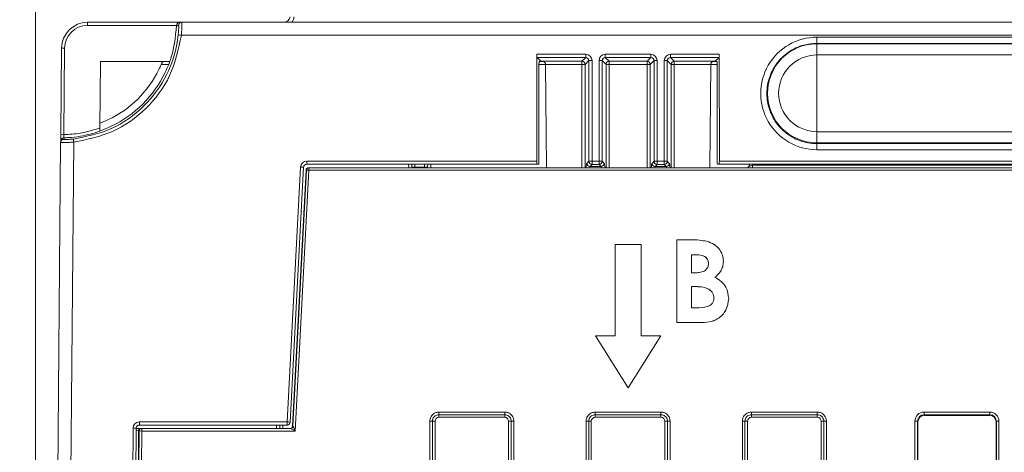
# Model space of a CAD drawing. Header units: millimetres. Extents: x 0 to 2100, y 0 to 1485.
# Tile 19 of 123: x 298 to 393, y 504 to 546. Entities that reach past the tile are written whole.
import ezdxf

# ---------------------------------------------------------------- set-up
doc = ezdxf.new("R2010")
doc.units = ezdxf.units.MM
doc.header["$LTSCALE"] = 5
doc.styles.add('SLDTEXTSTYLE1', font='TXT', dxfattribs={"width": 0.75})
doc.dimstyles.new('SLDDIMSTYLE2', dxfattribs={"dimtxt": 12.5, "dimasz": 15, "dimexe": 0, "dimexo": 0.0625, "dimgap": 3.125, "dimtad": 1, "dimdec": 0, "dimlfac": 0.8, "dimrnd": 1e-09, "dimzin": 12, "dimdsep": 46, "dimtxsty": 'SLDTEXTSTYLE1', "dimblk1": 'CLOSED', "dimblk2": 'CLOSED', "dimsah": 1, "dimcen": 0.09, "dimadec": 0, "dimazin": 3, "dimtfac": 1, "dimtmove": 0, "dimatfit": 0, "dimldrblk": 'CLOSED', "dimfxl": 0, "dimfrac": 2, "dimtolj": 1, "dimtzin": 12, "dimarcsym": 0})

# ---------------------------------------------------------------- blocks, each defined once
blk = doc.blocks.new('_CLOSED')
at = {"color": 0, "linetype": 'ByBlock', "lineweight": -2}
for p, q in [((-1, 0.166667), (0, 0)), ((-1, 0.166667), (-1, -0.166667)), ((0, 0), (-1, -0.166667)), ((0, 0), (-1, 0))]:
    blk.add_line(p, q, dxfattribs=at)
blk = doc.blocks.new('_D_6')
at = {"color": 7, "linetype": 'Continuous', "lineweight": 0}
for p, q in [((299.988, 262.982), (299.988, 575.977)), ((324.417, 551.192), (324.417, 575.977)), ((299.988, 570.977), (240.734, 570.977)), ((299.988, 570.977), (324.417, 570.977)), ((324.417, 570.977), (354.417, 570.977))]:
    blk.add_line(p, q, dxfattribs=at)
at = {"color": 7, "linetype": 'Continuous', "lineweight": 0, "xscale": 15, "yscale": 15}
blk.add_blockref('_CLOSED', (299.988, 570.977, -23.722), dxfattribs=at)
at = {"color": 7, "linetype": 'Continuous', "lineweight": 0, "xscale": 15, "yscale": 15, "rotation": 180.0000000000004}
blk.add_blockref('_CLOSED', (324.417, 570.977, -23.722), dxfattribs=at)
at = {"color": 7, "linetype": 'Continuous', "lineweight": 0, "insert": (240.734, 587.09), "char_height": 12.5, "attachment_point": 1, "style": 'SLDTEXTSTYLE1'}
blk.add_mtext('20', dxfattribs=at)

msp = doc.modelspace()

# ---------------------------------------------------------------- linework, layer by layer
at = {"color": 7, "linetype": 'Continuous', "lineweight": 15}
for p, q in [((304.977, 545.378), (304.977, 545.676)), ((304.977, 545.676), (313.797, 545.676)), ((313.53, 545.378), (304.977, 545.378)), ((313.531, 545.384), (313.53, 545.378)), ((313.797, 545.676), (314.022, 545.676)), ((314.022, 545.676), (470.194, 545.676)), ((469.291, 544.437), (313.981, 544.437)), ((374.989, 544.248), (462.489, 544.248)), ((374.989, 543.655), (374.989, 544.248)), ((462.489, 543.655), (374.989, 543.655)), ((374.989, 543.616), (374.989, 543.655)), ((374.989, 543.616), (462.489, 543.616)), ((374.989, 542.544), (374.989, 543.616)), ((302.405, 534.899), (302.477, 543.197)), ((302.777, 543.197), (302.705, 534.899)), ((348.112, 542.607), (348.107, 532.357)), ((348.112, 542.607), (352.8, 542.607)), ((352.8, 542.607), (352.8, 542.305)), ((354.677, 542.607), (359.05, 542.607)), ((354.677, 542.305), (354.677, 542.607)), ((359.05, 542.305), (359.05, 542.607)), ((360.927, 542.607), (365.615, 542.607)), ((360.927, 542.305), (360.927, 542.607)), ((365.62, 532.357), (365.615, 542.607)), ((462.489, 542.544), (374.989, 542.544)), ((374.989, 535.186), (374.989, 542.544)), ((306.216, 541.926), (306.161, 535.539)), ((306.216, 541.926), (312.881, 541.926)), ((348.127, 542.305), (348.492, 541.941)), ((352.8, 542.305), (348.127, 542.305)), ((348.306, 532.352), (348.31, 541.628)), ((348.496, 541.926), (348.326, 541.926)), ((348.492, 541.941), (352.436, 541.941)), ((348.635, 541.926), (348.496, 541.926)), ((352.436, 541.641), (348.935, 541.641)), ((348.935, 541.628), (349.022, 531.727)), ((352.436, 541.941), (352.8, 542.305)), ((352.436, 541.641), (352.436, 541.941)), ((352.436, 541.641), (352.735, 541.641)), ((353.1, 542.006), (352.735, 541.641)), ((353.105, 532.345), (353.1, 542.006)), ((353.4, 542.008), (353.404, 532.348)), ((354.073, 532.348), (354.077, 542.008)), ((354.377, 542.006), (354.372, 532.345)), ((354.742, 541.641), (354.377, 542.006)), ((359.05, 542.305), (354.677, 542.305)), ((354.677, 542.305), (355.041, 541.941)), ((355.041, 541.641), (354.742, 541.641)), ((355.041, 541.941), (358.686, 541.941)), ((355.041, 541.641), (355.041, 541.941)), ((358.686, 541.641), (355.041, 541.641)), ((358.686, 541.941), (359.05, 542.305)), ((358.686, 541.641), (358.686, 541.941)), ((358.686, 541.641), (358.985, 541.641)), ((359.35, 542.006), (358.985, 541.641)), ((359.355, 532.345), (359.35, 542.006)), ((359.65, 542.008), (359.654, 532.348)), ((360.323, 532.348), (360.327, 542.008)), ((360.627, 542.006), (360.622, 532.345)), ((360.992, 541.641), (360.627, 542.006)), ((365.6, 542.305), (360.927, 542.305)), ((360.927, 542.305), (361.291, 541.941)), ((360.992, 541.641), (361.291, 541.641)), ((361.291, 541.941), (365.235, 541.941)), ((361.291, 541.941), (361.291, 541.641)), ((364.792, 541.641), (361.291, 541.641)), ((364.792, 541.628), (364.705, 531.727)), ((365.231, 541.926), (365.092, 541.926)), ((365.401, 541.926), (365.231, 541.926)), ((365.235, 541.941), (365.6, 542.305)), ((365.417, 541.628), (365.421, 532.352)), ((374.989, 535.186), (374.989, 534.114)), ((374.989, 535.186), (462.489, 535.186)), ((299.988, 257.982), (302.398, 534.15)), ((303.649, 534.186), (301.238, 257.982)), ((302.398, 534.15), (302.4, 534.307)), ((374.989, 534.04), (374.989, 534.114)), ((462.489, 534.114), (374.989, 534.114)), ((374.989, 534.04), (374.989, 533.458)), ((374.989, 534.04), (462.489, 534.04)), ((462.489, 533.458), (374.989, 533.458)), ((326.013, 532.357), (348.107, 532.357)), ((326.013, 532.054), (326.013, 532.357)), ((352.907, 532.147), (353.105, 532.345)), ((353.404, 532.348), (354.073, 532.348)), ((353.404, 532.045), (353.404, 532.348)), ((354.073, 532.045), (354.073, 532.348)), ((354.372, 532.345), (354.57, 532.147)), ((359.157, 532.147), (359.355, 532.345)), ((359.654, 532.348), (360.323, 532.348)), ((359.654, 532.348), (359.654, 532.045)), ((360.323, 532.348), (360.323, 532.045)), ((360.622, 532.345), (360.82, 532.147)), ((365.62, 532.357), (504.357, 532.357)), ((324.133, 507.357), (325.414, 531.788)), ((325.713, 531.77), (324.433, 507.339)), ((324.666, 506.965), (325.953, 531.49)), ((324.697, 506.965), (325.983, 531.49)), ((326.232, 531.479), (324.922, 506.48)), ((325.983, 531.49), (325.953, 531.49)), ((348.123, 532.054), (326.013, 532.054)), ((326.203, 531.727), (326.232, 531.727)), ((326.232, 531.727), (326.232, 531.479)), ((326.232, 531.727), (543.745, 531.727)), ((543.745, 531.479), (326.232, 531.479)), ((336.098, 532.054), (336.103, 531.78)), ((336.104, 531.727), (336.103, 531.78)), ((336.403, 531.77), (336.393, 532.054)), ((337.324, 531.77), (336.403, 531.77)), ((337.324, 531.77), (337.334, 532.054)), ((337.624, 531.78), (337.623, 531.727)), ((337.624, 531.78), (337.629, 532.054)), ((348.29, 532.054), (348.123, 532.054)), ((353.404, 532.045), (353.206, 531.847)), ((353.206, 531.847), (354.271, 531.847)), ((354.073, 532.045), (353.404, 532.045)), ((354.271, 531.847), (354.073, 532.045)), ((359.654, 532.045), (359.456, 531.847)), ((359.456, 531.847), (360.521, 531.847)), ((360.323, 532.045), (359.654, 532.045)), ((360.521, 531.847), (360.323, 532.045)), ((365.437, 532.054), (365.604, 532.054)), ((504.373, 532.054), (365.604, 532.054)), ((368.442, 531.852), (368.459, 531.852)), ((368.459, 531.852), (368.576, 532.054)), ((368.559, 532.054), (368.532, 532.007)), ((368.815, 531.727), (368.815, 531.972)), ((368.815, 531.972), (501.162, 531.972)), ((361.529, 516.874), (361.529, 524.811)), ((361.529, 524.811), (362.801, 524.811)), ((355.614, 524.372), (355.614, 515.622)), ((358.114, 524.372), (355.614, 524.372)), ((358.114, 515.622), (358.114, 524.372)), ((363.401, 523.387), (362.954, 523.387)), ((362.954, 523.387), (362.954, 521.657)), ((363.401, 523.382), (362.954, 523.382)), ((363.401, 523.387), (363.401, 523.382)), ((366.007, 522.741), (366.007, 522.737)), ((362.954, 521.657), (363.333, 521.657)), ((363.294, 520.334), (362.954, 520.334)), ((362.954, 520.334), (362.954, 518.299)), ((363.294, 520.33), (362.954, 520.33)), ((363.294, 520.334), (363.294, 520.33)), ((366.516, 519.172), (366.516, 519.167)), ((362.954, 518.299), (363.364, 518.299)), ((363.762, 516.874), (361.529, 516.874)), ((361.529, 516.874), (361.529, 516.87)), ((363.762, 516.87), (361.529, 516.87)), ((363.762, 516.874), (363.762, 516.87)), ((353.739, 515.622), (353.739, 515.618)), ((353.739, 515.622), (356.864, 510.622)), ((355.614, 515.622), (353.739, 515.622)), ((353.739, 515.618), (356.864, 510.618)), ((356.864, 510.622), (359.989, 515.622)), ((356.864, 510.618), (359.989, 515.618)), ((359.989, 515.622), (358.114, 515.622)), ((359.989, 515.622), (359.989, 515.618)), ((356.864, 510.622), (356.864, 510.618)), ((338.708, 508.295), (345.019, 508.295)), ((338.708, 508.295), (338.708, 508.043)), ((345.019, 508.043), (338.708, 508.043)), ((338.708, 508.043), (338.708, 507.791)), ((345.019, 507.791), (338.708, 507.791)), ((345.019, 508.295), (345.019, 508.043)), ((345.019, 508.043), (345.019, 507.791)), ((353.708, 508.295), (360.019, 508.295)), ((353.708, 508.295), (353.708, 508.043)), ((360.019, 508.043), (353.708, 508.043)), ((353.708, 507.791), (353.708, 508.043)), ((360.019, 507.791), (353.708, 507.791)), ((360.019, 508.295), (360.019, 508.043)), ((360.019, 507.791), (360.019, 508.043)), ((368.708, 508.295), (375.019, 508.295)), ((368.708, 508.043), (368.708, 508.295)), ((375.019, 508.043), (368.708, 508.043)), ((368.708, 508.043), (368.708, 507.791)), ((375.019, 507.791), (368.708, 507.791)), ((375.019, 508.043), (375.019, 508.295)), ((375.019, 508.043), (375.019, 507.791)), ((385.271, 508.295), (391.582, 508.295)), ((385.271, 508.043), (385.271, 508.295)), ((391.582, 508.043), (385.271, 508.043)), ((385.271, 508.043), (385.301, 507.982)), ((385.301, 507.982), (391.551, 507.982)), ((391.551, 507.982), (391.582, 508.043)), ((391.582, 508.043), (391.582, 508.295)), ((307.183, 257.982), (309.354, 506.762)), ((309.654, 506.757), (307.483, 257.977)), ((310.134, 506.728), (309.635, 506.728)), ((309.954, 507.357), (324.133, 507.357)), ((309.954, 507.357), (309.954, 507.054)), ((324.133, 507.054), (309.954, 507.054)), ((310.134, 506.728), (310.184, 506.728)), ((310.184, 506.728), (310.184, 506.48)), ((310.184, 506.728), (324.448, 506.728)), ((323.424, 507.054), (323.422, 506.728)), ((324.133, 507.357), (324.133, 507.054)), ((324.666, 506.965), (324.697, 506.965)), ((337.833, 482.874), (337.833, 507.42)), ((338.083, 507.418), (338.083, 482.872)), ((338.333, 507.416), (338.333, 482.87)), ((345.394, 482.87), (345.394, 507.416)), ((345.644, 482.872), (345.644, 507.418)), ((345.894, 507.42), (345.894, 482.874)), ((352.833, 498.13), (352.833, 507.42)), ((353.083, 507.418), (353.083, 498.128)), ((353.333, 507.416), (353.333, 498.121)), ((360.394, 498.121), (360.394, 507.416)), ((360.644, 498.128), (360.644, 507.418)), ((360.894, 507.42), (360.894, 498.13)), ((367.833, 482.874), (367.833, 507.42)), ((368.083, 507.418), (368.083, 482.872)), ((368.333, 507.416), (368.333, 482.87)), ((375.394, 482.87), (375.394, 507.416)), ((375.644, 482.872), (375.644, 507.418)), ((375.894, 507.42), (375.894, 482.874)), ((384.396, 472.569), (384.396, 507.42)), ((384.646, 507.418), (384.646, 472.567)), ((384.676, 507.357), (384.646, 507.418)), ((384.676, 473.291), (384.676, 507.357)), ((392.207, 507.418), (392.176, 507.357)), ((392.176, 473.291), (392.176, 507.357)), ((392.207, 472.567), (392.207, 507.418)), ((392.457, 507.42), (392.457, 472.569)), ((309.884, 506.48), (309.84, 498.777)), ((309.934, 506.48), (309.884, 506.48)), ((309.906, 503.258), (309.934, 506.48)), ((310.184, 506.48), (310.156, 503.258)), ((324.922, 506.48), (310.184, 506.48))]:
    msp.add_line(p, q, dxfattribs=at)
at = {"color": 8, "linetype": 'Continuous', "lineweight": 15}
for p, q in [((312.769, 541.628), (312.044, 541.628)), ((348.93, 541.628), (348.31, 541.628)), ((352.436, 531.727), (352.436, 541.641)), ((352.735, 541.641), (352.735, 531.727)), ((354.742, 531.727), (354.742, 541.641)), ((355.041, 541.641), (355.041, 531.727)), ((358.686, 531.727), (358.686, 541.641)), ((358.985, 541.641), (358.985, 531.727)), ((360.992, 531.727), (360.992, 541.641)), ((361.291, 541.641), (361.291, 531.727)), ((365.417, 541.628), (364.796, 541.628)), ((335.804, 531.727), (335.798, 532.054)), ((336.403, 531.77), (336.404, 531.727)), ((337.323, 531.727), (337.324, 531.77)), ((337.929, 532.054), (337.923, 531.727)), ((368.862, 532.054), (368.815, 531.972)), ((323.122, 506.728), (323.124, 507.054)), ((323.724, 507.054), (323.722, 506.728))]:
    msp.add_line(p, q, dxfattribs=at)
at = {"color": 7, "linetype": 'Continuous', "lineweight": 15, "flags": 128}
msp.add_lwpolyline([(324.526, 545.676), (324.571, 545.685), (324.614, 545.713), (324.655, 545.759), (324.692, 545.822), (324.723, 545.899), (324.749, 545.988), (324.768, 546.087), (324.779, 546.192)], dxfattribs=at)
at = {"color": 7, "linetype": 'Continuous', "lineweight": 15}
for centre, radius, start, end in [((304.977, 543.176), 2.5, 90, 179.5), ((304.977, 543.178), 2.2, 90, 179.5), ((314.022, 545.376), 0.3, 90.01872, 178.52974), ((323.802, 546.301), 0.625, 270, 350), ((312.961, 535.686), 8.81, 83.3506, 85.29991), ((374.989, 538.865), 4.751, 90, 270), ((302.627, 534.603), 8.596, 89.0002, 90.9998), ((374.989, 538.865), 3.679, 90, 270), ((348.635, 541.626), 0.3, 0.5, 2.92539), ((352.435, 541.64), 0.301, 0.1836, 89.8164), ((353.335, 532.341), 9.668, 89.61287, 91.38846), ((354.142, 532.341), 9.668, 88.61154, 90.38713), ((355.042, 541.64), 0.301, 90.1836, 179.8164), ((358.685, 541.64), 0.301, 0.1836, 89.8164), ((359.585, 532.341), 9.668, 89.61287, 91.38846), ((360.392, 532.341), 9.668, 88.61154, 90.38713), ((361.292, 541.64), 0.301, 90.1836, 179.8164), ((365.092, 541.626), 0.3, 177.07461, 179.5), ((302.698, 534.147), 0.3, 90.97279, 179.4839), ((302.699, 534.304), 0.299, 90.84778, 179.3539), ((302.555, 526.304), 8.596, 89.0002, 90.9998), ((217.552, 525.646), 86.519, 5.66471, 5.86165), ((326.013, 531.757), 0.6, 90, 177), ((353.207, 532.148), 0.301, 180.1836, 269.8164), ((353.339, 522.68), 9.668, 89.61287, 91.38846), ((353.405, 532.346), 0.301, 180.1836, 269.8164), ((354.138, 522.68), 9.668, 88.61154, 90.38713), ((354.072, 532.346), 0.301, 270.1836, 359.8164), ((354.27, 532.148), 0.301, 270.1836, 359.8164), ((359.457, 532.148), 0.301, 180.1836, 269.8164), ((359.589, 522.68), 9.668, 89.61287, 91.38846), ((359.655, 532.346), 0.301, 180.1836, 269.8164), ((360.388, 522.68), 9.668, 88.61154, 90.38713), ((360.322, 532.346), 0.301, 270.1836, 359.8164), ((360.52, 532.148), 0.301, 270.1836, 359.8164), ((325.038, 523.183), 8.614, 85.50265, 87.49922), ((326.013, 531.754), 0.3, 90, 177), ((326.203, 531.477), 0.25, 90, 176.99608), ((326.232, 531.477), 0.25, 90.00091, 176.99702), ((325.788, 524.184), 7.309, 86.51588, 88.47494), ((336.303, 533.212), 1.445, 262.04161, 273.96204), ((337.424, 533.212), 1.445, 266.03796, 277.95839), ((368.243, 531.977), 0.25, 270.00014, 329.99892), ((309.954, 506.757), 0.6, 90, 179.5), ((309.354, 498.164), 8.598, 88.00033, 89.99982), ((309.954, 506.754), 0.3, 90, 179.5), ((310.134, 506.478), 0.25, 90.00106, 179.49678), ((310.184, 506.478), 0.25, 90.00106, 179.49678), ((323.757, 498.751), 8.614, 85.50265, 87.49922), ((324.133, 507.354), 0.3, 270, 357), ((324.417, 506.978), 0.25, 270, 356.99608), ((324.448, 506.978), 0.25, 270.00091, 356.99702), ((337.894, 500.012), 7.408, 88.54048, 90.47395), ((338.272, 514.824), 7.408, 268.54048, 270.47395), ((345.455, 514.824), 7.408, 269.52605, 271.45952), ((345.833, 500.012), 7.408, 89.52605, 91.45952), ((352.894, 500.012), 7.408, 88.54048, 90.47395), ((353.272, 514.824), 7.408, 268.54048, 270.47395), ((360.455, 514.824), 7.408, 269.52605, 271.45952), ((360.833, 500.012), 7.408, 89.52605, 91.45952), ((367.894, 500.012), 7.408, 88.54048, 90.47395), ((368.272, 514.824), 7.408, 268.54048, 270.47395), ((375.455, 514.824), 7.408, 269.52605, 271.45952), ((375.833, 500.012), 7.408, 89.52605, 91.45952), ((384.457, 500.11), 7.311, 88.52467, 90.48406), ((392.395, 500.11), 7.311, 89.51594, 91.47533), ((310.059, 499.172), 7.309, 89.01584, 90.97555)]:
    msp.add_arc(centre, radius, start, end, dxfattribs=at)
for centre, major_axis, ratio, start_param, end_param in [((374.989, 538.853), (0, 5.395), 0.999995, 0, 3.141593), ((348.128, 542.605), (0, 0.3), 0.052408, 1.56207, 3.089233), ((352.799, 542.007), (0.465, 0.381), 0.997676, 5.598024, 7.166081), ((354.678, 542.007), (0.465, -0.381), 0.997676, 2.258697, 3.826754), ((359.049, 542.007), (0.465, 0.381), 0.997676, 5.598024, 7.166081), ((360.928, 542.007), (0.465, -0.381), 0.997676, 2.258697, 3.826754), ((365.599, 542.605), (0, 0.3), 0.052408, 3.193953, 4.721116), ((348.326, 541.626), (0, 0.3), 0.052408, 0, 1.56207), ((348.491, 541.641), (0, 0.3), 0.052408, 5.962325, 6.230825), ((352.799, 542.004), (0.227, 0.2), 0.992692, 5.561648, 7.129705), ((354.678, 542.004), (0.227, -0.2), 0.992692, 2.295073, 3.86313), ((359.049, 542.004), (0.227, 0.2), 0.992692, 5.561648, 7.129705), ((360.928, 542.004), (0.227, -0.2), 0.992692, 2.295073, 3.86313), ((365.236, 541.641), (0, 0.3), 0.052408, 0.05236, 0.32086), ((365.401, 541.626), (0, 0.3), 0.052408, 4.721116, 6.283185), ((348.123, 532.354), (0, 0.3), 0.052408, 1.56207, 3.141593), ((348.29, 532.354), (0, 0.3), 0.052408, 3.141593, 4.703662), ((365.437, 532.354), (0, 0.3), 0.052408, 1.579523, 3.141593), ((365.604, 532.354), (0, 0.3), 0.052408, 3.141593, 4.721116), ((368.227, 531.977), (0, 0.25), 0.991361, 3.141593, 3.511464), ((368.532, 532.005), (0.248, 0.429), 0.002201, 1.566985, 1.936883), ((368.82, 531.977), (0.361, 0.125), 0.006478, 3.138476, 4.696183), ((338.708, 507.416), (0.319, -0.197), 0.999915, 2.124401, 3.695121), ((345.019, 507.416), (0.319, 0.197), 0.999915, 5.729657, 7.300377), ((353.708, 507.416), (0.319, -0.197), 0.999915, 2.124401, 3.695121), ((360.019, 507.416), (0.319, 0.197), 0.999915, 5.729657, 7.300377), ((368.708, 507.416), (0.319, -0.197), 0.999915, 2.124401, 3.695121), ((375.019, 507.416), (0.319, 0.197), 0.999915, 5.729657, 7.300377), ((385.271, 507.42), (0.744, -0.46), 0.999915, 2.124401, 3.695121), ((385.271, 507.418), (0.452, -0.432), 0.999832, 2.3335, 3.90422), ((385.301, 507.357), (0.532, -0.329), 0.999915, 2.124401, 3.695121), ((391.551, 507.357), (0.532, 0.329), 0.999915, 5.729657, 7.300377), ((391.581, 507.42), (0.744, 0.46), 0.999915, 5.729657, 7.300377), ((391.581, 507.418), (0.452, 0.432), 0.999832, 5.520558, 7.091278), ((309.634, 506.478), (0.25, 0.002), 0.341966, 0.004826, 1.564484), ((324.922, 506.478), (0.474, -0.25), 0.003599, 1.572692, 3.134762), ((324.922, 506.478), (-0.225, 0.487), 0.001705, 4.716082, 6.278152)]:
    msp.add_ellipse(centre, major_axis=major_axis, ratio=ratio, start_param=start_param, end_param=end_param, dxfattribs=at)
at = {"color": 8, "linetype": 'Continuous', "lineweight": 15}
for centre, major_axis, ratio, start_param, end_param in [((352.918, 528.103), (0, 4.05), 0.052408, 0.05236, 0.462663), ((354.559, 528.103), (0, 4.05), 0.052408, 5.820523, 6.230825), ((359.168, 528.103), (0, 4.05), 0.052408, 0.05236, 0.462663), ((360.809, 528.103), (0, 4.05), 0.052408, 5.820523, 6.230825), ((353.217, 528.103), (0, 3.75), 0.0566, 0.05236, 0.259741), ((354.26, 528.103), (0, 3.75), 0.0566, 6.023445, 6.230825), ((359.467, 528.103), (0, 3.75), 0.0566, 0.05236, 0.259741), ((360.51, 528.103), (0, 3.75), 0.0566, 6.023445, 6.230825)]:
    msp.add_ellipse(centre, major_axis=major_axis, ratio=ratio, start_param=start_param, end_param=end_param, dxfattribs=at)
at = {"color": 7, "linetype": 'Continuous', "lineweight": 15}
for points, knots in [([(312.881, 541.926), (312.893, 541.958), (313.287, 543.061), (313.411, 544.237), (313.53, 545.378)], [0, 0, 0, 0, 0.029176, 1, 1, 1, 1]), ([(313.531, 545.384), (313.533, 545.411), (313.539, 545.467), (313.574, 545.547), (313.635, 545.622), (313.714, 545.666), (313.772, 545.676), (313.796, 545.676), (313.797, 545.676)], [0, 0, 0, 0, 0.153787, 0.306893, 0.518111, 0.795909, 0.992849, 1, 1, 1, 1]), ([(313.723, 545.383), (313.714, 545.383), (313.678, 545.383), (313.604, 545.383), (313.531, 545.384), (313.531, 545.384)], [0, 0, 0, 0, 0.234415, 0.999982, 1, 1, 1, 1]), ([(313.683, 544.466), (313.689, 544.533), (313.707, 544.703), (313.725, 544.961), (313.734, 545.195), (313.733, 545.353), (313.726, 545.373), (313.723, 545.383)], [0, 0, 0, 0, 0.13888, 0.35217, 0.566824, 0.783036, 1, 1, 1, 1]), ([(314.022, 545.676), (314.026, 545.662), (314.032, 545.634), (314.033, 545.42), (314.024, 545.104), (314.006, 544.756), (313.988, 544.527), (313.981, 544.437)], [0, 0, 0, 0, 0.215298, 0.430644, 0.645594, 0.860127, 1, 1, 1, 1]), ([(303.619, 534.482), (304.865, 534.732), (307.358, 535.231), (310.513, 537.494), (312.146, 539.727), (313.092, 541.783), (313.493, 543.052), (313.641, 544.158), (313.683, 544.466)], [0, 0, 0, 0, 0.247213, 0.494425, 0.741641, 0.780929, 0.938933, 1, 1, 1, 1]), ([(313.981, 544.437), (313.698, 543.105), (313.144, 540.495), (310.712, 537.282), (307.491, 534.955), (304.929, 534.442), (303.649, 534.186)], [0, 0, 0, 0, 0.257615, 0.505079, 0.752539, 1, 1, 1, 1]), ([(374.989, 543.655), (374.567, 543.623), (373.606, 543.548), (372.22, 542.885), (371.038, 541.748), (370.301, 540.275), (370.093, 538.644), (370.437, 537.035), (371.294, 535.629), (372.566, 534.593), (373.875, 534.1), (374.701, 534.056), (374.989, 534.04)], [0, 0, 0, 0, 0.0838477, 0.191192, 0.2985367, 0.4058865, 0.5132416, 0.6205999, 0.7279579, 0.8353121, 0.9426608, 1, 1, 1, 1]), ([(306.158, 535.254), (306.523, 535.396), (308.04, 535.985), (310.415, 537.691), (312.069, 539.966), (312.659, 541.367), (312.769, 541.628)], [0, 0, 0, 0, 0.124354, 0.517043, 0.909735, 1, 1, 1, 1]), ([(306.165, 535.99), (306.425, 536.096), (307.761, 536.64), (309.928, 538.182), (311.428, 540.246), (311.972, 541.468), (312.044, 541.628)], [0, 0, 0, 0, 0.100969, 0.518834, 0.936699, 1, 1, 1, 1]), ([(312.044, 541.628), (312.06, 541.665), (312.094, 541.739), (312.147, 541.834), (312.196, 541.901), (312.225, 541.924), (312.237, 541.925), (312.238, 541.926)], [0, 0, 0, 0, 0.2397768, 0.4793277, 0.7230954, 0.9562203, 1, 1, 1, 1]), ([(312.844, 541.926), (312.847, 541.923), (312.853, 541.917), (312.847, 541.872), (312.831, 541.804), (312.804, 541.72), (312.781, 541.659), (312.769, 541.628)], [0, 0, 0, 0, 0.197149, 0.394366, 0.591066, 0.794994, 1, 1, 1, 1]), ([(348.935, 541.641), (348.932, 541.665), (348.926, 541.717), (348.888, 541.794), (348.823, 541.867), (348.749, 541.907), (348.681, 541.924), (348.648, 541.925), (348.635, 541.926)], [0, 0, 0, 0, 0.14173, 0.309081, 0.52846, 0.804226, 0.925697, 1, 1, 1, 1]), ([(365.092, 541.926), (365.08, 541.925), (365.053, 541.924), (364.986, 541.91), (364.911, 541.873), (364.843, 541.801), (364.803, 541.722), (364.796, 541.668), (364.792, 541.641)], [0, 0, 0, 0, 0.068201, 0.163055, 0.451741, 0.68026, 0.839712, 1, 1, 1, 1]), ([(306.158, 535.224), (305.548, 535.043), (304.566, 534.752), (303.392, 534.625), (302.85, 534.608), (302.694, 534.603)], [0, 0, 0, 0, 0.539351, 0.867851, 1, 1, 1, 1]), ([(302.705, 534.899), (303.228, 534.928), (304.406, 534.994), (305.534, 535.344), (306.161, 535.539)], [0, 0, 0, 0, 0.444121, 1, 1, 1, 1]), ([(306.161, 535.539), (306.16, 535.501), (306.16, 535.425), (306.159, 535.326), (306.158, 535.255), (306.158, 535.229), (306.158, 535.224), (306.158, 535.224)], [0, 0, 0, 0, 0.2500259, 0.5003422, 0.7418032, 0.968374, 1, 1, 1, 1]), ([(303.649, 534.186), (303.509, 534.177), (303.228, 534.158), (302.854, 534.144), (302.572, 534.139), (302.42, 534.142), (302.405, 534.148), (302.398, 534.15)], [0, 0, 0, 0, 0.214214, 0.428728, 0.64238, 0.855823, 1, 1, 1, 1]), ([(302.405, 534.899), (302.405, 534.877), (302.404, 534.788), (302.403, 534.634), (302.401, 534.469), (302.4, 534.348), (302.4, 534.321), (302.4, 534.307)], [0, 0, 0, 0, 0.075903, 0.30701, 0.538035, 0.769017, 1, 1, 1, 1]), ([(302.694, 534.603), (302.694, 534.583), (302.694, 534.509), (302.693, 534.473), (302.693, 534.447)], [0, 0, 0, 0, 0.262494, 1, 1, 1, 1]), ([(302.693, 534.447), (302.698, 534.445), (302.709, 534.439), (302.821, 534.435), (303.03, 534.439), (303.307, 534.454), (303.515, 534.473), (303.619, 534.482)], [0, 0, 0, 0, 0.145359, 0.360009, 0.573765, 0.787291, 1, 1, 1, 1]), ([(302.694, 534.603), (302.695, 534.61), (302.695, 534.623), (302.697, 534.684), (302.7, 534.767), (302.703, 534.843), (302.705, 534.888), (302.705, 534.899)], [0, 0, 0, 0, 0.230867, 0.461792, 0.692845, 0.924054, 1, 1, 1, 1]), ([(368.317, 531.744), (368.329, 531.749), (368.354, 531.76), (368.404, 531.796), (368.429, 531.833), (368.442, 531.852)], [0, 0, 0, 0, 0.329376, 0.659616, 1, 1, 1, 1]), ([(362.801, 524.811), (363.106, 524.811), (363.65, 524.811), (364.185, 524.713), (364.42, 524.67)], [0, 0, 0, 0, 0.560274, 1, 1, 1, 1]), ([(364.42, 524.67), (364.66, 524.587), (365.14, 524.423), (365.656, 523.921), (365.963, 523.337), (365.992, 522.94), (366.007, 522.741)], [0, 0, 0, 0, 0.280128, 0.559802, 0.779794, 1, 1, 1, 1]), ([(364.582, 522.55), (364.565, 522.688), (364.539, 522.895), (364.364, 523.11), (364.031, 523.351), (363.681, 523.371), (363.401, 523.387)], [0, 0, 0, 0, 0.2495845, 0.3753612, 0.5012665, 1, 1, 1, 1]), ([(364.582, 522.546), (364.565, 522.684), (364.539, 522.891), (364.364, 523.106), (364.031, 523.347), (363.681, 523.367), (363.401, 523.382)], [0, 0, 0, 0, 0.249584, 0.375361, 0.501266, 1, 1, 1, 1]), ([(366.007, 522.741), (365.995, 522.572), (365.972, 522.235), (365.718, 521.671), (365.386, 521.386), (365.183, 521.212)], [0, 0, 0, 0, 0.280305, 0.560457, 1, 1, 1, 1]), ([(366.007, 522.737), (365.995, 522.568), (365.972, 522.23), (365.718, 521.667), (365.386, 521.381), (365.183, 521.207)], [0, 0, 0, 0, 0.280305, 0.560457, 1, 1, 1, 1]), ([(363.333, 521.657), (363.495, 521.663), (363.818, 521.675), (364.252, 521.836), (364.543, 522.164), (364.569, 522.422), (364.582, 522.55)], [0, 0, 0, 0, 0.28109, 0.560548, 0.780097, 1, 1, 1, 1]), ([(365.183, 521.212), (365.395, 521.094), (365.816, 520.86), (366.398, 520.182), (366.471, 519.554), (366.516, 519.172)], [0, 0, 0, 0, 0.281283, 0.5617, 1, 1, 1, 1]), ([(365.091, 519.227), (365.084, 519.327), (365.071, 519.525), (364.938, 519.799), (364.728, 520.014), (364.207, 520.313), (363.7, 520.325), (363.294, 520.334)], [0, 0, 0, 0, 0.125208, 0.250275, 0.3755, 0.500774, 1, 1, 1, 1]), ([(365.091, 519.223), (365.084, 519.322), (365.071, 519.521), (364.938, 519.795), (364.728, 520.009), (364.207, 520.308), (363.7, 520.32), (363.294, 520.33)], [0, 0, 0, 0, 0.125208, 0.250275, 0.3755, 0.500774, 1, 1, 1, 1]), ([(363.364, 518.299), (363.738, 518.303), (364.205, 518.308), (364.727, 518.51), (364.94, 518.697), (365.073, 518.949), (365.085, 519.134), (365.091, 519.227)], [0, 0, 0, 0, 0.500037, 0.625162, 0.750129, 0.874962, 1, 1, 1, 1]), ([(366.516, 519.172), (366.461, 518.794), (366.351, 518.039), (365.584, 517.228), (364.653, 516.901), (364.06, 516.883), (363.762, 516.874)], [0, 0, 0, 0, 0.279212, 0.558481, 0.778693, 1, 1, 1, 1]), ([(366.516, 519.167), (366.461, 518.79), (366.351, 518.035), (365.584, 517.224), (364.653, 516.897), (364.06, 516.879), (363.762, 516.87)], [0, 0, 0, 0, 0.279212, 0.558481, 0.778693, 1, 1, 1, 1]), ([(337.833, 507.42), (337.836, 507.476), (337.845, 507.629), (337.93, 507.847), (338.088, 508.053), (338.297, 508.208), (338.518, 508.286), (338.662, 508.293), (338.708, 508.295)], [0, 0, 0, 0, 0.121117, 0.335616, 0.500056, 0.684519, 0.899008, 1, 1, 1, 1]), ([(338.708, 508.043), (338.675, 508.041), (338.572, 508.037), (338.414, 507.981), (338.265, 507.87), (338.152, 507.723), (338.091, 507.567), (338.085, 507.458), (338.083, 507.418)], [0, 0, 0, 0, 0.100993, 0.315482, 0.499944, 0.664383, 0.878882, 1, 1, 1, 1]), ([(345.019, 508.295), (345.074, 508.292), (345.228, 508.283), (345.446, 508.198), (345.652, 508.04), (345.807, 507.831), (345.885, 507.61), (345.892, 507.466), (345.894, 507.42)], [0, 0, 0, 0, 0.121117, 0.335616, 0.500056, 0.684519, 0.899008, 1, 1, 1, 1]), ([(345.644, 507.418), (345.642, 507.451), (345.638, 507.554), (345.582, 507.712), (345.471, 507.861), (345.324, 507.974), (345.168, 508.035), (345.059, 508.041), (345.019, 508.043)], [0, 0, 0, 0, 0.100993, 0.3154824, 0.4999436, 0.6643827, 0.8788817, 1, 1, 1, 1]), ([(352.833, 507.42), (352.836, 507.476), (352.845, 507.629), (352.93, 507.847), (353.088, 508.053), (353.297, 508.208), (353.518, 508.286), (353.662, 508.293), (353.708, 508.295)], [0, 0, 0, 0, 0.121117, 0.335616, 0.500056, 0.684519, 0.899008, 1, 1, 1, 1]), ([(353.708, 508.043), (353.675, 508.041), (353.572, 508.037), (353.414, 507.981), (353.265, 507.87), (353.152, 507.723), (353.091, 507.567), (353.085, 507.458), (353.083, 507.418)], [0, 0, 0, 0, 0.100993, 0.3154824, 0.4999436, 0.6643827, 0.8788817, 1, 1, 1, 1]), ([(360.019, 508.295), (360.074, 508.292), (360.228, 508.283), (360.446, 508.198), (360.652, 508.04), (360.807, 507.831), (360.885, 507.61), (360.892, 507.466), (360.894, 507.42)], [0, 0, 0, 0, 0.121117, 0.335616, 0.500056, 0.684519, 0.899008, 1, 1, 1, 1]), ([(360.644, 507.418), (360.642, 507.451), (360.638, 507.554), (360.582, 507.712), (360.471, 507.861), (360.324, 507.974), (360.168, 508.035), (360.059, 508.041), (360.019, 508.043)], [0, 0, 0, 0, 0.100993, 0.315482, 0.499944, 0.664383, 0.878882, 1, 1, 1, 1]), ([(367.833, 507.42), (367.836, 507.476), (367.845, 507.629), (367.93, 507.847), (368.088, 508.053), (368.297, 508.208), (368.518, 508.286), (368.662, 508.293), (368.708, 508.295)], [0, 0, 0, 0, 0.121117, 0.335616, 0.500056, 0.684519, 0.899008, 1, 1, 1, 1]), ([(368.708, 508.043), (368.675, 508.041), (368.572, 508.037), (368.414, 507.981), (368.265, 507.87), (368.152, 507.723), (368.091, 507.567), (368.085, 507.458), (368.083, 507.418)], [0, 0, 0, 0, 0.100993, 0.315482, 0.499944, 0.664383, 0.878882, 1, 1, 1, 1]), ([(375.019, 508.295), (375.074, 508.292), (375.228, 508.283), (375.446, 508.198), (375.652, 508.04), (375.807, 507.831), (375.885, 507.61), (375.892, 507.466), (375.894, 507.42)], [0, 0, 0, 0, 0.121117, 0.335616, 0.500056, 0.684519, 0.899008, 1, 1, 1, 1]), ([(375.644, 507.418), (375.642, 507.451), (375.638, 507.554), (375.582, 507.712), (375.471, 507.861), (375.324, 507.974), (375.168, 508.035), (375.059, 508.041), (375.019, 508.043)], [0, 0, 0, 0, 0.100993, 0.315482, 0.499944, 0.664383, 0.878882, 1, 1, 1, 1])]:
    msp.add_open_spline(points, degree=3, knots=knots, dxfattribs=at)

# ---------------------------------------------------------------- dimensions: what is measured, and where the dimension line sits
at = {"color": 7, "linetype": 'Continuous', "lineweight": 0}
dim = msp.add_linear_dim(base=(324.417, 570.977), p1=(299.988, 257.982), p2=(324.417, 546.192), dimstyle='SLDDIMSTYLE2', dxfattribs=at)
dim.commit()
dim.dimension.update_dxf_attribs({"geometry": '_D_6', "text_midpoint": (249.97, 570.977), "dimtype": 160})

doc.saveas('drawing.dxf')
